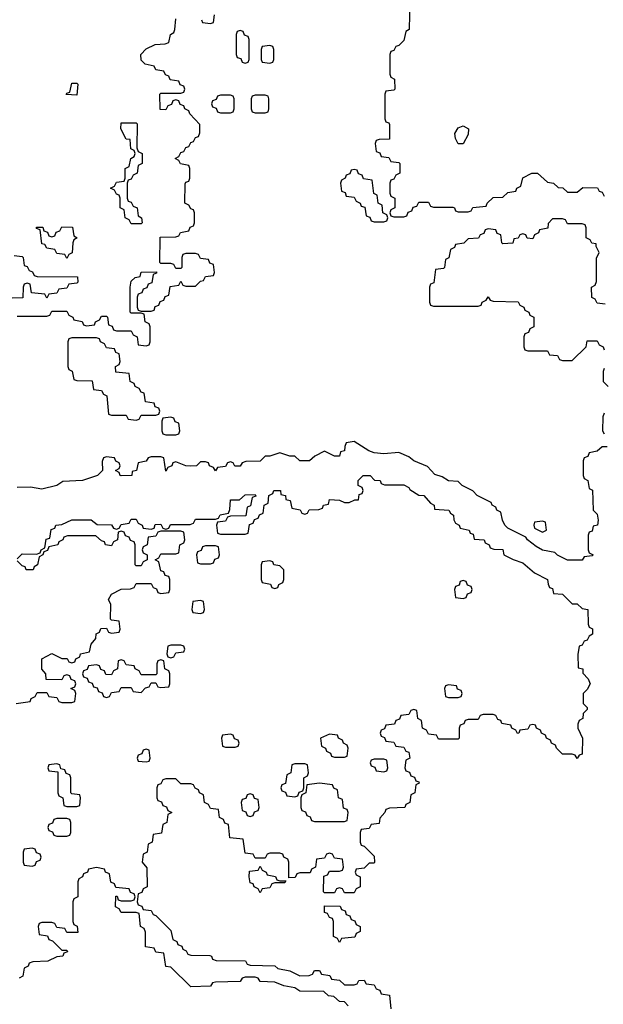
# Model space of a CAD drawing. Header units: inches. Extents: x 2777885 to 2884230, y 684484 to 829189.
# Tile 188 of 239: x 2851960 to 2854315, y 804276 to 808250. Entities that reach past the tile are written whole.
import ezdxf

# ---------------------------------------------------------------- set-up
doc = ezdxf.new("R2010")
doc.units = ezdxf.units.IN
doc.header["$MEASUREMENT"] = 0
doc.layers.add('C8850', color=7, linetype='Continuous')

msp = doc.modelspace()

# ---------------------------------------------------------------- linework, layer by layer
at = {"layer": 'C8850', "color": 6}
for points in [[(2853534, 808330), (2853532, 808210), (2853518, 808202), (2853510, 808166), (2853490, 808146), (2853478, 808142), (2853470, 808126), (2853458, 808122), (2853454, 808110), (2853454, 808030), (2853458, 808018), (2853472, 808010), (2853474, 807970), (2853470, 807966), (2853438, 807962), (2853434, 807950), (2853434, 807850), (2853438, 807838), (2853450, 807834), (2853452.7, 807827.3), (2853451.6, 807768.4), (2853410, 807766), (2853398, 807762), (2853394, 807750), (2853398, 807718), (2853412.7, 807712.7), (2853418, 807698), (2853450, 807694), (2853458, 807678), (2853490, 807674), (2853494, 807670), (2853494, 807630), (2853478, 807622), (2853470, 807606), (2853458, 807602), (2853454, 807590), (2853454, 807550), (2853458, 807538), (2853474, 807530), (2853474, 807490), (2853458, 807482), (2853454, 807470), (2853458, 807458), (2853470, 807454), (2853510, 807454), (2853522, 807458), (2853527.3, 807472.7), (2853542, 807478), (2853547.3, 807492.7), (2853562, 807498), (2853570, 807514), (2853610, 807514), (2853618, 807498), (2853630, 807494), (2853707.3, 807492.7), (2853714, 807490), (2853718, 807478), (2853730, 807474), (2853770, 807474), (2853782, 807478), (2853788.4, 807491.6), (2853842, 807498), (2853846, 807510), (2853870, 807532), (2853910, 807534), (2853930, 807552), (2853962, 807558), (2853966, 807570), (2853982, 807578), (2853990, 807611.3), (2854026, 807630), (2854050, 807631), (2854090, 807594), (2854114, 807590), (2854132.7, 807572.7), (2854151.6, 807571.6), (2854170, 807554), (2854210, 807554), (2854232.7, 807572.7), (2854291.6, 807571.6), (2854298, 807558), (2854310, 807554), (2854318, 807538)], [(2851950, 807054), (2852070, 807054), (2852082, 807058), (2852090, 807074), (2852150, 807074), (2852158, 807058), (2852174, 807050), (2852178, 807038), (2852211.6, 807031.6), (2852218, 807018), (2852230, 807014), (2852262, 807018), (2852266, 807030), (2852282, 807038), (2852290, 807054), (2852310, 807054), (2852314, 807050), (2852318, 807018), (2852332.7, 807012.7), (2852338, 806998), (2852350, 806994), (2852410, 806994), (2852418, 806978), (2852434, 806970), (2852438, 806938), (2852470, 806934), (2852482, 806938), (2852486, 806950), (2852486, 807010), (2852482, 807022), (2852466, 807030), (2852462, 807062), (2852450, 807066), (2852410, 807066), (2852406, 807070), (2852406, 807170), (2852410, 807194), (2852426, 807210), (2852446, 807214), (2852450, 807231.3), (2852512.7, 807232.7), (2852512.7, 807227.3), (2852498, 807222), (2852492.7, 807187.3), (2852478, 807182), (2852472.7, 807167.3), (2852458, 807162), (2852452.7, 807147.3), (2852438, 807142), (2852434, 807130), (2852434, 807090), (2852438, 807078), (2852450, 807074), (2852490, 807074), (2852502, 807078), (2852507.3, 807092.7), (2852522, 807098), (2852527.3, 807112.7), (2852542, 807118), (2852547.3, 807132.7), (2852562, 807138), (2852567.3, 807172.7), (2852602, 807178), (2852610, 807194), (2852618, 807178), (2852630, 807174), (2852670, 807174), (2852690, 807194), (2852702, 807198), (2852710, 807214), (2852742, 807218), (2852746, 807230), (2852742, 807262), (2852727.3, 807267.3), (2852722, 807282), (2852690, 807286), (2852682, 807302), (2852670, 807306), (2852630, 807306), (2852618, 807302), (2852614, 807290), (2852614, 807250), (2852610, 807246), (2852590, 807246), (2852582, 807262), (2852570, 807266), (2852530, 807266), (2852526, 807270), (2852527.3, 807372.7), (2852590, 807374), (2852602, 807378), (2852608.4, 807391.6), (2852642, 807398), (2852648, 807412), (2852662, 807418), (2852666, 807430), (2852666, 807470), (2852662, 807482), (2852650, 807486), (2852642, 807502), (2852626, 807510), (2852627.3, 807587.3), (2852630, 807594), (2852642, 807598), (2852646, 807610), (2852646, 807650), (2852642, 807662), (2852608.4, 807668.4), (2852602, 807682), (2852588, 807690), (2852602, 807698), (2852610, 807714), (2852622, 807718), (2852630, 807734), (2852642, 807738), (2852650, 807754), (2852662, 807758), (2852670, 807774), (2852682, 807778), (2852687.3, 807792.7), (2852687.3, 807827.3), (2852646, 807870), (2852642, 807882), (2852626, 807890), (2852622, 807902), (2852607.3, 807907.3), (2852602, 807922), (2852590, 807926), (2852578, 807922), (2852572.7, 807907.3), (2852558, 807902), (2852550, 807886), (2852527.3, 807887.3), (2852526, 807950), (2852530, 807954), (2852610, 807954), (2852622, 807958), (2852626, 807970), (2852622, 807982), (2852607.3, 807987.3), (2852602, 808002), (2852567.3, 808007.3), (2852562, 808022), (2852548, 808028), (2852542, 808042), (2852510, 808048), (2852502, 808062), (2852466, 808070), (2852450, 808086), (2852449, 808110), (2852470, 808132), (2852506, 808150), (2852547.3, 808152.7), (2852562, 808158), (2852568, 808190), (2852582, 808198), (2852586, 808210), (2852590, 808254)], [(2852694, 808250), (2852698, 808238), (2852730, 808234), (2852742, 808238), (2852746, 808270)], [(2854322, 807102), (2854290, 807106), (2854282, 807122), (2854268.4, 807128.4), (2854268, 807170), (2854282, 807178), (2854287.3, 807192.7), (2854287.3, 807287.3), (2854298, 807310), (2854286, 807334), (2854286, 807346), (2854268.4, 807348.4), (2854262, 807362), (2854246, 807370), (2854246, 807410), (2854242, 807422), (2854230, 807426), (2854170, 807426), (2854162, 807442), (2854150, 807446), (2854110, 807446), (2854092.7, 807427.3), (2854091.3, 807408.7), (2854058, 807402), (2854054, 807390), (2854038, 807382), (2854030, 807366), (2854008.4, 807368.4), (2854002, 807382), (2853990, 807386), (2853978, 807382), (2853971.6, 807368.4), (2853954, 807366), (2853950, 807348), (2853910, 807346), (2853906, 807350), (2853902, 807382), (2853887.3, 807387.3), (2853882, 807402), (2853850, 807406), (2853838, 807402), (2853832.7, 807387.3), (2853818, 807382), (2853811.6, 807368.4), (2853770, 807366), (2853751.6, 807348.4), (2853718, 807342), (2853714, 807330), (2853698, 807322), (2853691.6, 807288.4), (2853678, 807282), (2853674, 807250), (2853670, 807246), (2853638, 807242), (2853631.6, 807188.4), (2853618, 807182), (2853614, 807170), (2853614, 807110), (2853618, 807098), (2853630, 807094), (2853810, 807094), (2853822, 807098), (2853826, 807110), (2853842, 807118), (2853850, 807132), (2853858, 807118), (2853870, 807114), (2853971.6, 807111.6), (2853978, 807098), (2853994, 807090), (2853998, 807078), (2854014, 807070), (2854018, 807058), (2854034, 807050), (2854034, 807010), (2854018, 807002), (2854012.7, 806987.3), (2853998, 806982), (2853994, 806970), (2853994, 806930), (2853998, 806918), (2854010, 806914), (2854090, 806914), (2854098, 806898), (2854130, 806894), (2854138, 806878), (2854150, 806874), (2854190, 806874), (2854246, 806930), (2854250, 806954), (2854290, 806954), (2854298, 806938), (2854314, 806930), (2854318, 806918)], [(2851938, 807298), (2851970, 807294), (2851974, 807290), (2851978, 807258), (2851990, 807254), (2851998, 807238), (2852012, 807232), (2852018, 807218), (2852030, 807214), (2852192.7, 807212.7), (2852194, 807190), (2852190, 807186), (2852158, 807182), (2852150, 807166), (2852118, 807162), (2852110, 807146), (2852078, 807142), (2852070, 807126), (2852062, 807142), (2852007.3, 807147.3), (2852002, 807182), (2851990, 807186), (2851978, 807182), (2851974, 807170), (2851972.7, 807127.3), (2851930, 807126)], [(2854318, 806842), (2854314, 806830), (2854314, 806790), (2854334, 806770)], [(2854318, 806662), (2854312.7, 806647.3), (2854311.3, 806590), (2854318, 806578)], [(2854330, 806526), (2854310, 806526), (2854290, 806508), (2854258, 806502), (2854252.7, 806487.3), (2854238, 806482), (2854234, 806470), (2854234, 806410), (2854238, 806398), (2854252, 806390), (2854258, 806358), (2854271.1, 806351.1), (2854274, 806270), (2854290, 806254), (2854294, 806230), (2854292, 806210), (2854274, 806206), (2854270, 806186), (2854258, 806182), (2854254, 806170), (2854254, 806110), (2854258, 806098), (2854274, 806090), (2854270, 806086), (2854238, 806082), (2854230, 806068.7), (2854170, 806068.7), (2854130, 806088.7), (2854119, 806099), (2854070, 806109.3), (2854044.1, 806124.1), (2854008.7, 806150), (2854002, 806162), (2853930, 806198), (2853918, 806210), (2853908, 806230), (2853902, 806262), (2853886, 806270), (2853882, 806282), (2853866, 806290), (2853862, 806302), (2853806, 806330), (2853788.7, 806348.7), (2853746, 806370), (2853730, 806386), (2853690, 806389), (2853664.7, 806404.7), (2853634.6, 806414.6), (2853606, 806446), (2853550, 806469.3), (2853530, 806485.2), (2853490, 806502.7), (2853430, 806497.2), (2853390, 806501.2), (2853368.7, 806510), (2853310, 806548), (2853278, 806542), (2853272, 806528), (2853271.3, 806510), (2853254, 806506), (2853250, 806488.7), (2853230, 806488.7), (2853190, 806508), (2853151, 806489), (2853130, 806469), (2853090.9, 806469.1), (2853070, 806488), (2853050, 806488.7), (2853010, 806502), (2852970, 806488), (2852950, 806488), (2852930, 806468.7), (2852872.7, 806467.3), (2852858, 806462), (2852850, 806448), (2852828.4, 806448.4), (2852822, 806462), (2852810, 806466), (2852798, 806462), (2852790, 806446), (2852758, 806442), (2852750, 806428.7), (2852742, 806442), (2852726, 806450), (2852722, 806462), (2852710, 806466), (2852690, 806466), (2852674, 806450), (2852650, 806448), (2852630, 806448.7), (2852590, 806466), (2852578, 806462), (2852574, 806450), (2852558, 806442), (2852550, 806428), (2852542, 806482), (2852530, 806486), (2852490, 806486), (2852478, 806482), (2852470, 806468), (2852438, 806462), (2852432, 806430), (2852414, 806426), (2852412, 806410), (2852369.3, 806409.3), (2852366, 806410), (2852362, 806422), (2852346, 806430), (2852362, 806438), (2852366, 806450), (2852362, 806462), (2852348, 806468), (2852342, 806482), (2852310, 806486), (2852298, 806482), (2852292.7, 806467.3), (2852294, 806430), (2852274, 806410), (2852214, 806390), (2852134.4, 806385.6), (2852110, 806369.4), (2852050, 806355.3), (2852003.1, 806363.1), (2851950, 806362)], [(2851950, 806074), (2851970, 806094), (2852027.3, 806092.7), (2852042, 806098), (2852046, 806110), (2852062, 806118), (2852067.3, 806152.7), (2852082, 806158), (2852087.3, 806192.7), (2852102, 806198), (2852106, 806210), (2852130, 806212), (2852170, 806231.3), (2852248.4, 806231.6), (2852272, 806212), (2852331.1, 806211.1), (2852338, 806198), (2852350, 806194), (2852362, 806198), (2852370, 806212), (2852402, 806218), (2852410, 806234), (2852430, 806234), (2852438, 806218), (2852454, 806210), (2852458, 806198), (2852490, 806194), (2852502, 806198), (2852507.3, 806212.7), (2852530, 806214), (2852538, 806198), (2852550, 806194), (2852562, 806198), (2852568, 806212), (2852647.3, 806212.7), (2852662, 806218), (2852670, 806234), (2852750, 806234), (2852762, 806238), (2852768.4, 806251.6), (2852802, 806258), (2852807.3, 806272.7), (2852810, 806312), (2852847.3, 806312.7), (2852870, 806332), (2852910, 806334), (2852912.7, 806327.3), (2852898, 806322), (2852891.6, 806288.4), (2852878, 806282), (2852872.7, 806247.3), (2852810, 806246), (2852798, 806242), (2852790, 806226), (2852758, 806222), (2852754, 806210), (2852758, 806178), (2852770, 806174), (2852870, 806174), (2852882, 806178), (2852887.3, 806212.7), (2852902, 806218), (2852907.3, 806232.7), (2852922, 806238), (2852928, 806252), (2852942, 806258), (2852946, 806290), (2852962, 806298), (2852966, 806330), (2852982, 806338), (2852986, 806350), (2853012, 806350), (2853014, 806334), (2853032, 806330), (2853034, 806314), (2853052, 806310), (2853058, 806278), (2853091.6, 806271.6), (2853098, 806258), (2853110, 806254), (2853122, 806258), (2853128.4, 806271.6), (2853167.3, 806272.7), (2853182, 806278), (2853186, 806290), (2853206, 806294), (2853210, 806314), (2853250, 806311.3), (2853270, 806302), (2853290, 806302), (2853312.7, 806312.7), (2853327.3, 806312.7), (2853330, 806334), (2853342, 806338), (2853346, 806350), (2853342, 806362), (2853326, 806370), (2853326, 806390), (2853346, 806410), (2853374, 806410), (2853392, 806392), (2853414, 806390), (2853418, 806378), (2853432.7, 806372.7), (2853510, 806372), (2853530, 806362), (2853534.4, 806354.4), (2853570, 806331), (2853591.3, 806330), (2853618, 806298), (2853632, 806290), (2853634, 806274), (2853691.3, 806270), (2853698, 806258), (2853711, 806250), (2853711.6, 806231.6), (2853718, 806218), (2853734, 806210), (2853738, 806198), (2853774, 806190), (2853778, 806178), (2853790, 806174), (2853794, 806154), (2853834, 806150), (2853838, 806138), (2853854, 806130), (2853858, 806118), (2853872.7, 806112.7), (2853910, 806111.3), (2853914, 806090), (2853950.9, 806070.9), (2853990, 806058), (2854038, 806018), (2854090, 805991), (2854092, 805972), (2854098, 805958), (2854110, 805954), (2854114, 805934), (2854150, 805931), (2854190, 805892), (2854210, 805892), (2854230, 805874), (2854252, 805870), (2854254, 805810), (2854258, 805798), (2854271.6, 805791.6), (2854272, 805770), (2854258, 805762), (2854250, 805746), (2854238, 805742), (2854230, 805726), (2854218, 805722), (2854211.6, 805688.4), (2854214, 805634), (2854232, 805630), (2854232.7, 805612.7), (2854254, 805590), (2854262, 805570), (2854250, 805546), (2854234, 805530), (2854234, 805490), (2854250, 805474), (2854250, 805466), (2854234, 805450), (2854232, 805430), (2854218, 805422), (2854212.7, 805407.3), (2854212, 805390), (2854231, 805350), (2854230, 805286), (2854218, 805282), (2854210, 805268), (2854202, 805282), (2854190, 805286), (2854150, 805286), (2854126, 805310), (2854122, 805322), (2854106, 805330), (2854102, 805342), (2854086, 805350), (2854082, 805362), (2854066, 805370), (2854062, 805382), (2854046, 805390), (2854042, 805402), (2854030, 805406), (2854018, 805402), (2854010, 805386), (2853978, 805382), (2853974, 805370), (2853968.4, 805368.4), (2853962, 805382), (2853946, 805390), (2853942, 805402), (2853906, 805410), (2853902, 805422), (2853890, 805426), (2853882, 805442), (2853870, 805446), (2853830, 805446), (2853818, 805442), (2853810, 805426), (2853770, 805426), (2853758, 805422), (2853752, 805408), (2853738, 805402), (2853734, 805390), (2853734, 805350), (2853730, 805346), (2853650, 805346), (2853642, 805362), (2853610, 805366), (2853602, 805382), (2853586, 805390), (2853582, 805422), (2853566, 805430), (2853562, 805462), (2853550, 805466), (2853538, 805462), (2853530, 805446), (2853498, 805442), (2853492.7, 805427.3), (2853478, 805422), (2853472.7, 805407.3), (2853438, 805402), (2853432.7, 805387.3), (2853418, 805382), (2853414, 805370), (2853418, 805358), (2853432.7, 805352.7), (2853438, 805338), (2853470, 805334), (2853478, 805318), (2853510, 805314), (2853518, 805298), (2853530, 805294), (2853534, 805270), (2853518, 805262), (2853514, 805230), (2853518, 805218), (2853532.7, 805212.7), (2853538, 805198), (2853552.7, 805192.7), (2853558, 805178), (2853570, 805174), (2853571.6, 805168.4), (2853558, 805162), (2853554, 805130), (2853538, 805122), (2853534, 805090), (2853518, 805082), (2853514, 805070), (2853452.7, 805067.3), (2853438, 805062), (2853434, 805050), (2853412.7, 805027.3), (2853410, 805006), (2853378, 805002), (2853370, 804986), (2853338, 804982), (2853334, 804970), (2853334, 804930), (2853338, 804918), (2853350, 804914), (2853390, 804874), (2853392, 804850), (2853390, 804846), (2853370, 804846), (2853350, 804826), (2853318, 804822), (2853314, 804810), (2853318, 804798), (2853334, 804790), (2853334, 804750), (2853318, 804742), (2853310, 804726), (2853270, 804726), (2853262, 804742), (2853250, 804746), (2853238, 804742), (2853230, 804726), (2853190, 804726), (2853186, 804730), (2853187.3, 804792.7), (2853202, 804798), (2853210, 804814), (2853250, 804814), (2853262, 804818), (2853266, 804830), (2853262, 804862), (2853230, 804866), (2853222, 804882), (2853210, 804886), (2853198, 804882), (2853190, 804866), (2853158, 804862), (2853154, 804830), (2853138, 804822), (2853132.7, 804807.3), (2853090, 804806), (2853078, 804802), (2853071.6, 804788.4), (2853046, 804786), (2853046, 804850), (2853042, 804862), (2853026, 804870), (2853022, 804882), (2853010, 804886), (2852970, 804886), (2852958, 804882), (2852950, 804866), (2852910, 804866), (2852902, 804882), (2852870, 804886), (2852862, 804942), (2852807.3, 804947.3), (2852802, 805002), (2852787.3, 805007.3), (2852782, 805022), (2852766, 805030), (2852762, 805062), (2852730, 805066), (2852722, 805082), (2852706, 805090), (2852702, 805122), (2852686, 805130), (2852682, 805142), (2852668, 805148), (2852662, 805162), (2852650, 805166), (2852610, 805166), (2852590, 805186), (2852550, 805186), (2852538, 805182), (2852530, 805166), (2852518, 805162), (2852514, 805150), (2852514, 805110), (2852518, 805098), (2852532.7, 805092.7), (2852538, 805078), (2852552.7, 805072.7), (2852558, 805058), (2852574, 805050), (2852558, 805042), (2852554, 805010), (2852538, 805002), (2852532.7, 804967.3), (2852498, 804962), (2852494, 804930), (2852478, 804922), (2852474, 804890), (2852458, 804882), (2852454, 804850), (2852472.7, 804827.3), (2852474, 804750), (2852458, 804742), (2852452.7, 804727.3), (2852438, 804722), (2852434, 804690), (2852438, 804678), (2852452.7, 804672.7), (2852458, 804658), (2852490, 804654), (2852498, 804638), (2852510, 804634), (2852570, 804574), (2852578, 804538), (2852594, 804530), (2852598, 804518), (2852614, 804510), (2852618, 804498), (2852632, 804492), (2852638, 804478), (2852650, 804474), (2852727.3, 804472.7), (2852734, 804470), (2852738, 804458), (2852752.7, 804452.7), (2852871.1, 804451.1), (2852878, 804438), (2852890, 804434), (2852990, 804431), (2853001, 804421), (2853050.6, 804410.6), (2853090, 804391.3), (2853128, 804392), (2853142, 804398), (2853150, 804412), (2853170, 804412), (2853178, 804398), (2853211.6, 804391.6), (2853218, 804378), (2853250, 804374), (2853270, 804354), (2853310, 804354), (2853322, 804358), (2853328.4, 804371.6), (2853350, 804374), (2853358, 804358), (2853390, 804354), (2853398, 804338), (2853412.7, 804332.7), (2853418, 804318), (2853452.7, 804312.7), (2853458, 804258)], [(2851946, 805490), (2852002, 805498), (2852006, 805510), (2852022, 805518), (2852030, 805534), (2852070, 805534), (2852078, 805518), (2852110, 805514), (2852118, 805498), (2852130, 805494), (2852170, 805494), (2852182, 805498), (2852186, 805530), (2852182, 805542), (2852166, 805550), (2852182, 805558), (2852186, 805570), (2852182, 805582), (2852167.3, 805587.3), (2852162, 805602), (2852150, 805606), (2852138, 805602), (2852130, 805586), (2852067.3, 805587.3), (2852066, 805610), (2852048.9, 805628.9), (2852049.1, 805670.9), (2852090, 805691.3), (2852130, 805672), (2852151.6, 805671.6), (2852158, 805658), (2852170, 805654), (2852182, 805658), (2852186, 805670), (2852202, 805678), (2852206, 805690), (2852242, 805698), (2852248, 805730), (2852267.3, 805752.7), (2852268.4, 805771.6), (2852282, 805778), (2852287.3, 805792.7), (2852310, 805794), (2852318, 805778), (2852330, 805774), (2852362, 805778), (2852366, 805790), (2852362, 805822), (2852330, 805826), (2852326, 805830), (2852328, 805890), (2852318, 805910), (2852330, 805932), (2852368.9, 805951.1), (2852407.3, 805952.7), (2852422, 805958), (2852430, 805974), (2852490, 805974), (2852498, 805958), (2852512.7, 805952.7), (2852518, 805938), (2852530, 805934), (2852562, 805938), (2852566, 805950), (2852566, 805990), (2852562, 806002), (2852547.3, 806007.3), (2852542, 806022), (2852530, 806026), (2852522, 806062), (2852506, 806070), (2852522, 806078), (2852530, 806094), (2852590, 806094), (2852602, 806098), (2852606, 806130), (2852622, 806138), (2852626, 806150), (2852622, 806182), (2852610, 806186), (2852530, 806186), (2852518, 806182), (2852510, 806166), (2852478, 806162), (2852474, 806130), (2852458, 806122), (2852454, 806110), (2852458, 806098), (2852474, 806090), (2852474, 806070), (2852458, 806062), (2852450, 806046), (2852430, 806046), (2852426, 806050), (2852426, 806130), (2852422, 806142), (2852407.3, 806147.3), (2852402, 806162), (2852387.3, 806167.3), (2852382, 806182), (2852370, 806186), (2852358, 806182), (2852354, 806150), (2852338, 806142), (2852330, 806126), (2852306, 806130), (2852302, 806142), (2852290, 806146), (2852267.3, 806167.3), (2852152.7, 806167.3), (2852138, 806162), (2852134, 806150), (2852118, 806142), (2852114, 806130), (2852078, 806122), (2852072, 806108), (2852058, 806102), (2852054, 806090), (2852038, 806082), (2852032, 806050), (2852018, 806042), (2852014, 806030), (2851986, 806030), (2851982, 806042), (2851970, 806046), (2851950, 806066)], [(2853286, 804270), (2853270, 804286), (2853250, 804288), (2853227.3, 804307.3), (2853206, 804310), (2853187.3, 804327.3), (2853090, 804329.2), (2853070, 804342), (2853026, 804350), (2852990, 804366), (2852930, 804368), (2852922, 804382), (2852910, 804386), (2852870, 804386), (2852858, 804382), (2852850, 804368), (2852750, 804366), (2852738, 804362), (2852730, 804348.7), (2852650, 804346), (2852570, 804426), (2852550, 804428), (2852542, 804482), (2852510, 804486), (2852502, 804502), (2852467.3, 804507.3), (2852467.3, 804567.3), (2852462, 804582), (2852448, 804590), (2852442, 804642), (2852430, 804646), (2852370, 804646), (2852362, 804662), (2852346, 804670), (2852347.3, 804712.7), (2852352.7, 804712.7), (2852358, 804698), (2852370, 804694), (2852410, 804694), (2852422, 804698), (2852426, 804710), (2852422, 804722), (2852407.3, 804727.3), (2852402, 804742), (2852347.3, 804747.3), (2852342, 804762), (2852328.4, 804768.4), (2852322, 804802), (2852306, 804810), (2852302, 804822), (2852270, 804828), (2852238, 804822), (2852234, 804810), (2852218, 804802), (2852214, 804790), (2852198, 804782), (2852194, 804770), (2852194, 804710), (2852178, 804702), (2852174, 804690), (2852174, 804610), (2852178, 804598), (2852191.6, 804591.6), (2852194, 804566), (2852150, 804566), (2852142, 804582), (2852110, 804586), (2852102, 804602), (2852090, 804606), (2852050, 804606), (2852038, 804602), (2852034, 804590), (2852038, 804558), (2852072.7, 804552.7), (2852078, 804538), (2852092.7, 804532.7), (2852130, 804494), (2852150, 804494), (2852152.7, 804487.3), (2852138, 804482), (2852134, 804470), (2852110, 804468), (2852074, 804450), (2852012.7, 804447.3), (2851998, 804442), (2851994, 804430), (2851978, 804422), (2851972, 804390), (2851958, 804382)]]:
    msp.add_lwpolyline(points, dxfattribs=at)
for points in [[(2852850, 808206), (2852838, 808202), (2852834, 808190), (2852834, 808110), (2852838, 808098), (2852852.7, 808092.7), (2852858, 808078), (2852870, 808074), (2852882, 808078), (2852886, 808090), (2852886, 808170), (2852882, 808182), (2852867.3, 808187.3), (2852862, 808202)], [(2852970, 808146), (2852938, 808142), (2852934, 808130), (2852934, 808090), (2852938, 808078), (2852970, 808074), (2852982, 808078), (2852986, 808090), (2852986, 808130), (2852982, 808142)], [(2852190, 807946), (2852148, 807948), (2852150, 807954), (2852162, 807958), (2852170, 807994), (2852190, 807994), (2852194, 807990)], [(2852810, 807946), (2852770, 807946), (2852758, 807942), (2852752.7, 807927.3), (2852738, 807922), (2852734, 807910), (2852738, 807898), (2852752.7, 807892.7), (2852758, 807878), (2852770, 807874), (2852810, 807874), (2852822, 807878), (2852826, 807890), (2852826, 807930), (2852822, 807942)], [(2852950, 807946), (2852910, 807946), (2852898, 807942), (2852894, 807930), (2852894, 807890), (2852898, 807878), (2852910, 807874), (2852950, 807874), (2852962, 807878), (2852966, 807890), (2852966, 807930), (2852962, 807942)], [(2852410, 807426), (2852402, 807442), (2852386, 807450), (2852382, 807482), (2852366, 807490), (2852366, 807530), (2852362, 807542), (2852350, 807546), (2852342, 807562), (2852326, 807570), (2852342, 807578), (2852350, 807594), (2852382, 807598), (2852386, 807610), (2852386, 807650), (2852402, 807658), (2852408, 807690), (2852422, 807698), (2852426, 807710), (2852422, 807722), (2852408.9, 807728.9), (2852406, 807766), (2852390, 807768), (2852368, 807810), (2852370, 807834), (2852430, 807834), (2852434, 807830), (2852432.7, 807732.7), (2852438, 807718), (2852454, 807710), (2852454, 807670), (2852438, 807662), (2852434, 807630), (2852418, 807622), (2852410, 807606), (2852398, 807602), (2852394, 807590), (2852394, 807530), (2852398, 807518), (2852410, 807514), (2852418, 807498), (2852434, 807490), (2852438, 807458), (2852452, 807450), (2852454, 807430), (2852450, 807426)], [(2853750, 807748.7), (2853728.9, 807748.9), (2853718, 807770), (2853715.3, 807790), (2853730, 807814), (2853750, 807822), (2853771.3, 807810), (2853770, 807786)], [(2853310, 807646), (2853298, 807642), (2853292.7, 807627.3), (2853278, 807622), (2853274, 807610), (2853258, 807602), (2853254, 807590), (2853258, 807558), (2853272.7, 807552.7), (2853278, 807538), (2853310, 807534), (2853318, 807518), (2853334, 807510), (2853338, 807498), (2853352.7, 807492.7), (2853358, 807458), (2853372.7, 807452.7), (2853378, 807438), (2853390, 807434), (2853430, 807434), (2853442, 807438), (2853446, 807450), (2853442, 807462), (2853426, 807470), (2853422, 807502), (2853406, 807510), (2853402, 807542), (2853388.4, 807548.4), (2853382, 807602), (2853347.3, 807607.3), (2853342, 807622), (2853327.3, 807627.3), (2853322, 807642)], [(2852150, 807286), (2852142, 807302), (2852110, 807306), (2852102, 807322), (2852070, 807328), (2852062, 807342), (2852050, 807346), (2852042, 807402), (2852027.3, 807407.3), (2852027.3, 807412.7), (2852052.7, 807412.7), (2852058, 807398), (2852072.7, 807392.7), (2852078, 807378), (2852090, 807374), (2852102, 807378), (2852107.3, 807392.7), (2852122, 807398), (2852130, 807414), (2852172.7, 807412.7), (2852178, 807378), (2852192, 807370), (2852178, 807362), (2852174, 807350), (2852171.6, 807308.4), (2852158, 807302)], [(2852270, 806966), (2852170, 806966), (2852158, 806962), (2852154, 806950), (2852154, 806850), (2852158, 806838), (2852171.6, 806831.6), (2852178, 806798), (2852190, 806794), (2852252.7, 806792.7), (2852258, 806758), (2852290, 806754), (2852298, 806738), (2852311.6, 806731.6), (2852318, 806658), (2852330, 806654), (2852390, 806654), (2852398, 806638), (2852430, 806634), (2852442, 806638), (2852450, 806654), (2852510, 806654), (2852522, 806658), (2852526, 806670), (2852522, 806682), (2852507.3, 806687.3), (2852502, 806702), (2852467.3, 806707.3), (2852462, 806742), (2852450, 806746), (2852442, 806762), (2852426, 806770), (2852422, 806782), (2852406, 806790), (2852402, 806822), (2852347.3, 806827.3), (2852346, 806850), (2852362, 806858), (2852366, 806870), (2852362, 806902), (2852347.3, 806907.3), (2852342, 806922), (2852310, 806926), (2852302, 806942), (2852286, 806950), (2852282, 806962)], [(2852570, 806646), (2852538, 806642), (2852534, 806630), (2852534, 806590), (2852538, 806578), (2852550, 806574), (2852590, 806574), (2852602, 806578), (2852606, 806590), (2852602, 806622), (2852587.3, 806627.3), (2852582, 806642)], [(2854070, 806226), (2854038, 806222), (2854034, 806210), (2854038, 806198), (2854070, 806182), (2854086, 806190), (2854082, 806222)], [(2852750, 806126), (2852710, 806126), (2852698, 806122), (2852692.7, 806107.3), (2852678, 806102), (2852674, 806090), (2852678, 806058), (2852690, 806054), (2852730, 806054), (2852742, 806058), (2852747.3, 806072.7), (2852762, 806078), (2852766, 806090), (2852762, 806122)], [(2852970, 806066), (2852938, 806062), (2852934, 806050), (2852934, 805990), (2852938, 805978), (2852971.6, 805971.6), (2852978, 805958), (2852990, 805954), (2853002, 805958), (2853006, 805970), (2853022, 805978), (2853026, 805990), (2853026, 806030), (2853010, 806046), (2852986, 806050), (2852982, 806062)], [(2853750, 805986), (2853738, 805982), (2853732.7, 805967.3), (2853718, 805962), (2853714, 805950), (2853718, 805918), (2853750, 805914), (2853762, 805918), (2853767.3, 805932.7), (2853782, 805938), (2853786, 805950), (2853782, 805962), (2853767.3, 805967.3), (2853762, 805982)], [(2852690, 805906), (2852658, 805902), (2852654, 805870), (2852658, 805858), (2852690, 805854), (2852702, 805858), (2852706, 805870), (2852702, 805902)], [(2852610, 805726), (2852570, 805726), (2852558, 805722), (2852554, 805690), (2852558, 805678), (2852570, 805674), (2852582, 805678), (2852590, 805694), (2852622, 805698), (2852626, 805710), (2852622, 805722)], [(2852530, 805666), (2852518, 805662), (2852514, 805650), (2852514, 805610), (2852510, 805606), (2852450, 805606), (2852442, 805622), (2852426, 805630), (2852422, 805642), (2852390, 805646), (2852382, 805662), (2852370, 805666), (2852358, 805662), (2852354, 805630), (2852338, 805622), (2852330, 805606), (2852307.3, 805607.3), (2852302, 805622), (2852287.3, 805627.3), (2852282, 805642), (2852270, 805646), (2852238, 805642), (2852232.7, 805627.3), (2852218, 805622), (2852214, 805610), (2852218, 805598), (2852232.7, 805592.7), (2852238, 805578), (2852252.7, 805572.7), (2852258, 805558), (2852272.7, 805552.7), (2852278, 805538), (2852292.7, 805532.7), (2852298, 805518), (2852310, 805514), (2852322, 805518), (2852330, 805534), (2852362, 805538), (2852370, 805554), (2852410, 805554), (2852418, 805538), (2852450, 805534), (2852467.3, 805552.7), (2852482, 805558), (2852490, 805574), (2852510, 805574), (2852518, 805558), (2852530, 805554), (2852562, 805558), (2852566, 805570), (2852566, 805610), (2852562, 805622), (2852546, 805630), (2852542, 805662)], [(2853690, 805566), (2853678, 805562), (2853674, 805550), (2853678, 805518), (2853690, 805514), (2853730, 805514), (2853742, 805518), (2853746, 805530), (2853742, 805542), (2853727.3, 805547.3), (2853722, 805562)], [(2852810, 805366), (2852778, 805362), (2852774, 805350), (2852778, 805318), (2852790, 805314), (2852830, 805314), (2852842, 805318), (2852846, 805330), (2852842, 805342), (2852827.3, 805347.3), (2852822, 805362)], [(2853210, 805366), (2853174, 805350), (2853178, 805318), (2853194, 805310), (2853198, 805298), (2853214, 805290), (2853218, 805278), (2853230, 805274), (2853270, 805274), (2853282, 805278), (2853286, 805310), (2853282, 805322), (2853266, 805330), (2853262, 805342), (2853246, 805350), (2853242, 805362)], [(2852470, 805306), (2852458, 805302), (2852452.7, 805287.3), (2852438, 805282), (2852434, 805270), (2852438, 805258), (2852470, 805254), (2852482, 805258), (2852486, 805270), (2852482, 805302)], [(2853430, 805266), (2853390, 805266), (2853378, 805262), (2853374, 805250), (2853378, 805238), (2853392.7, 805232.7), (2853398, 805218), (2853430, 805214), (2853442, 805218), (2853446, 805230), (2853442, 805262)], [(2852110, 805246), (2852078, 805242), (2852074, 805230), (2852078, 805218), (2852114, 805214), (2852114, 805130), (2852118, 805118), (2852134, 805110), (2852138, 805078), (2852150, 805074), (2852190, 805074), (2852202, 805078), (2852206, 805110), (2852202, 805122), (2852170, 805126), (2852166, 805130), (2852166, 805190), (2852162, 805202), (2852147.3, 805207.3), (2852142, 805222), (2852126, 805226), (2852122, 805242)], [(2853110, 805246), (2853070, 805246), (2853058, 805242), (2853054, 805210), (2853038, 805202), (2853032.7, 805167.3), (2853018, 805162), (2853014, 805150), (2853018, 805138), (2853032.7, 805132.7), (2853038, 805118), (2853070, 805114), (2853082, 805118), (2853087.3, 805132.7), (2853102, 805138), (2853106, 805150), (2853106, 805190), (2853122, 805198), (2853126, 805210), (2853122, 805242)], [(2853170, 805168), (2853118, 805162), (2853114, 805130), (2853098, 805122), (2853094, 805110), (2853094, 805070), (2853098, 805058), (2853112.7, 805052.7), (2853118, 805038), (2853132.7, 805032.7), (2853138, 805018), (2853150, 805014), (2853270, 805014), (2853282, 805018), (2853286, 805050), (2853282, 805062), (2853267.3, 805067.3), (2853262, 805102), (2853246, 805110), (2853242, 805142), (2853228, 805148), (2853222, 805162)], [(2852890, 805126), (2852878, 805122), (2852872.7, 805107.3), (2852858, 805102), (2852854, 805090), (2852858, 805058), (2852872.7, 805052.7), (2852878, 805038), (2852890, 805034), (2852902, 805038), (2852907.3, 805052.7), (2852922, 805058), (2852926, 805070), (2852922, 805102), (2852907.3, 805107.3), (2852902, 805122)], [(2852150, 805026), (2852110, 805026), (2852098, 805022), (2852092.7, 805007.3), (2852078, 805002), (2852074, 804990), (2852078, 804978), (2852092.7, 804972.7), (2852098, 804958), (2852110, 804954), (2852150, 804954), (2852162, 804958), (2852166, 804970), (2852166, 805010), (2852162, 805022)], [(2852010, 804906), (2851978, 804902), (2851974, 804890), (2851974, 804850), (2851978, 804838), (2852010, 804834), (2852022, 804838), (2852027.3, 804852.7), (2852042, 804858), (2852046, 804870), (2852042, 804882), (2852027.3, 804887.3), (2852022, 804902)], [(2853010, 804774), (2853034, 804774), (2853030, 804766), (2852990, 804766), (2852978, 804762), (2852970, 804746), (2852938, 804742), (2852930, 804726), (2852922, 804742), (2852906, 804750), (2852902, 804762), (2852890, 804766), (2852886, 804790), (2852887.3, 804812.7), (2852922, 804818), (2852930, 804834), (2852938, 804818), (2852954, 804810), (2852958, 804798), (2852991.6, 804791.6), (2852998, 804778)], [(2853250, 804526), (2853242, 804542), (2853226, 804550), (2853226, 804610), (2853222, 804622), (2853210, 804626), (2853202, 804642), (2853190, 804646), (2853190, 804674), (2853252.7, 804672.7), (2853258, 804658), (2853272.7, 804652.7), (2853278, 804638), (2853292.7, 804632.7), (2853298, 804618), (2853312.7, 804612.7), (2853318, 804598), (2853334, 804590), (2853334, 804570), (2853318, 804562), (2853312.7, 804547.3), (2853258, 804542)]]:
    msp.add_lwpolyline(points, close=True, dxfattribs=at)

doc.saveas('drawing.dxf')
